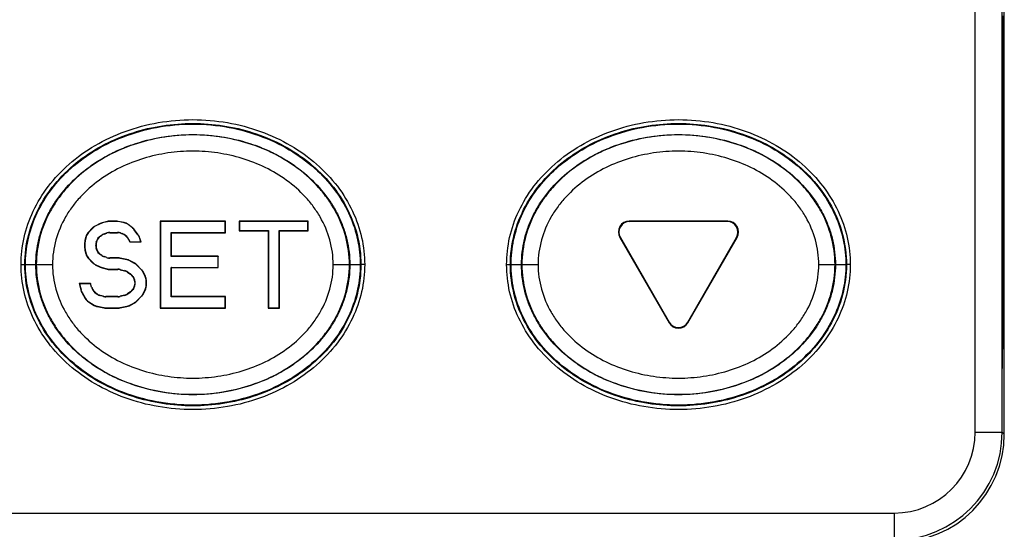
# Model space of a CAD drawing. Header units: inches. Extents: x 74 to 393, y -180 to 341.
# Tile 7 of 21: x 86 to 104, y 145 to 154. Entities that reach past the tile are written whole.
import ezdxf

# ---------------------------------------------------------------- set-up
doc = ezdxf.new("R2010")
doc.units = ezdxf.units.IN
doc.header["$LTSCALE"] = 0.595472
doc.header["$MEASUREMENT"] = 0
doc.layers.get('0').update_dxf_attribs({"linetype": 'CONTINUOUS'})
doc.layers.add('02___PRT_ALL_AXES', color=7, linetype='CONTINUOUS')

msp = doc.modelspace()

# ---------------------------------------------------------------- linework, layer by layer
at = {"color": 7, "linetype": 'Continuous'}
for p, q in [((103.471, 146.731), (103.471, 172.731)), ((103.971, 146.731), (103.971, 172.731)), ((104.01, 146.691), (104.01, 155.484)), ((103.971, 154.339), (103.987, 154.339)), ((103.993, 150.302), (103.993, 154.339)), ((103.987, 150.302), (103.971, 150.303)), ((103.986, 150.203), (103.971, 150.203)), ((103.986, 150.042), (103.986, 150.203)), ((103.986, 150.042), (103.971, 150.042)), ((103.984, 149.335), (103.971, 147.907)), ((103.984, 149.335), (103.971, 149.335)), ((103.471, 146.731), (103.971, 146.731)), ((103.971, 146.731), (104.01, 146.691)), ((75.971, 145.231), (101.971, 145.231)), ((101.971, 145.231), (101.971, 144.731))]:
    msp.add_line(p, q, dxfattribs=at)
for radius in [2, 1.5]:
    msp.add_arc((101.971, 146.731), radius, 270, 0, dxfattribs=at)
for centre, major_axis, ratio, start_param, end_param in [((103.987, 154.439), (0, 0.1), 0.008727, -4.712084, -3.141593), ((103.987, 150.202), (0, 0.1), 0.008727, 0, 1.570492), ((103.978, 150.043), (0, 1), 0.008728, -2.356214, -1.570923), ((102.01, 146.692), (1.414, -1.414), 0.999924, -0.78536, 0.78536)]:
    msp.add_ellipse(centre, major_axis=major_axis, ratio=ratio, start_param=start_param, end_param=end_param, dxfattribs=at)
for points in [[(85.786, 149.831), (85.786, 150.165), (85.936, 150.841), (86.614, 151.737), (87.68, 152.365), (88.97, 152.591), (90.261, 152.365), (91.327, 151.737), (92.005, 150.841), (92.155, 150.165), (92.155, 149.831)], [(94.786, 149.831), (94.786, 150.165), (94.936, 150.841), (95.614, 151.737), (96.68, 152.365), (97.97, 152.591), (99.261, 152.365), (100.327, 151.737), (101.005, 150.841), (101.155, 150.165), (101.155, 149.831)], [(92.155, 149.831), (92.155, 149.496), (92.005, 148.821), (91.327, 147.925), (90.261, 147.296), (88.97, 147.071), (87.68, 147.296), (86.614, 147.925), (85.936, 148.821), (85.786, 149.496), (85.786, 149.831)], [(101.155, 149.831), (101.155, 149.496), (101.005, 148.821), (100.327, 147.925), (99.261, 147.296), (97.97, 147.071), (96.68, 147.296), (95.614, 147.925), (94.936, 148.821), (94.786, 149.496), (94.786, 149.831)]]:
    msp.add_open_spline(points, degree=3, dxfattribs=at)
at = {"layer": '02___PRT_ALL_AXES', "color": 7, "linetype": 'Continuous'}
for p, q in [((87.251, 150.593), (87.16, 150.546)), ((87.253, 150.588), (87.163, 150.542)), ((87.251, 150.593), (87.253, 150.588)), ((87.381, 150.63), (87.288, 150.607)), ((87.288, 150.607), (87.29, 150.602)), ((87.382, 150.625), (87.29, 150.602)), ((87.381, 150.63), (87.382, 150.625)), ((87.426, 150.636), (87.426, 150.631)), ((87.553, 150.636), (87.426, 150.636)), ((87.552, 150.631), (87.426, 150.631)), ((87.553, 150.636), (87.552, 150.631)), ((87.589, 150.632), (87.588, 150.627)), ((87.697, 150.605), (87.588, 150.627)), ((87.699, 150.61), (87.589, 150.632)), ((87.699, 150.61), (87.697, 150.605)), ((87.772, 150.576), (87.77, 150.572)), ((87.85, 150.51), (87.77, 150.572)), ((87.854, 150.514), (87.772, 150.576)), ((88.365, 150.636), (88.365, 149.026)), ((88.365, 150.636), (88.371, 150.631)), ((89.576, 150.636), (88.365, 150.636)), ((88.371, 150.631), (88.371, 149.031)), ((89.571, 150.631), (88.371, 150.631)), ((89.576, 150.636), (89.571, 150.631)), ((89.571, 150.427), (89.571, 150.631)), ((89.576, 150.421), (89.576, 150.636)), ((89.832, 150.636), (89.832, 150.455)), ((89.832, 150.636), (89.837, 150.631)), ((91.109, 150.636), (89.832, 150.636)), ((89.837, 150.631), (89.837, 150.461)), ((91.104, 150.631), (89.837, 150.631)), ((91.109, 150.636), (91.104, 150.631)), ((91.104, 150.461), (91.104, 150.631)), ((91.109, 150.455), (91.109, 150.636)), ((97.058, 150.636), (97.067, 150.631)), ((98.883, 150.636), (97.058, 150.636)), ((98.874, 150.631), (97.067, 150.631)), ((98.883, 150.636), (98.874, 150.631)), ((87.113, 150.512), (87.034, 150.43)), ((87.034, 150.43), (87.038, 150.428)), ((87.117, 150.508), (87.038, 150.428)), ((87.113, 150.512), (87.117, 150.508)), ((87.16, 150.546), (87.163, 150.542)), ((87.255, 150.359), (87.284, 150.379)), ((87.259, 150.356), (87.286, 150.374)), ((87.284, 150.379), (87.286, 150.374)), ((87.327, 150.4), (87.376, 150.417)), ((87.327, 150.4), (87.329, 150.396)), ((87.329, 150.396), (87.377, 150.412)), ((87.376, 150.417), (87.377, 150.412)), ((87.434, 150.427), (87.435, 150.421)), ((87.434, 150.427), (87.574, 150.427)), ((87.435, 150.421), (87.573, 150.421)), ((87.574, 150.427), (87.573, 150.421)), ((87.632, 150.417), (87.631, 150.412)), ((87.631, 150.412), (87.66, 150.402)), ((87.632, 150.417), (87.663, 150.406)), ((87.663, 150.406), (87.66, 150.402)), ((87.854, 150.514), (87.85, 150.51)), ((87.89, 150.478), (87.886, 150.474)), ((87.953, 150.382), (87.886, 150.474)), ((87.958, 150.384), (87.89, 150.478)), ((87.958, 150.384), (87.953, 150.382)), ((88.571, 149.984), (88.571, 150.427)), ((88.576, 150.421), (88.571, 150.427)), ((88.571, 150.427), (89.571, 150.427)), ((88.576, 149.989), (88.576, 150.421)), ((88.576, 150.421), (89.576, 150.421)), ((89.576, 150.421), (89.571, 150.427)), ((89.832, 150.455), (89.837, 150.461)), ((89.832, 150.455), (90.365, 150.455)), ((89.837, 150.461), (90.371, 150.461)), ((90.365, 150.455), (90.371, 150.461)), ((90.365, 150.455), (90.365, 149.026)), ((90.371, 150.461), (90.371, 149.031)), ((90.571, 149.031), (90.571, 150.461)), ((90.576, 150.455), (90.571, 150.461)), ((90.571, 150.461), (91.104, 150.461)), ((90.576, 149.026), (90.576, 150.455)), ((90.576, 150.455), (91.109, 150.455)), ((91.109, 150.455), (91.104, 150.461)), ((86.965, 150.235), (86.965, 150.141)), ((86.965, 150.235), (86.971, 150.235)), ((86.987, 150.347), (86.97, 150.278)), ((86.97, 150.278), (86.976, 150.277)), ((86.971, 150.235), (86.971, 150.142)), ((86.992, 150.345), (86.976, 150.277)), ((86.987, 150.347), (86.992, 150.345)), ((87.171, 150.183), (87.171, 150.194)), ((87.171, 150.194), (87.176, 150.193)), ((87.176, 150.184), (87.176, 150.193)), ((87.179, 150.25), (87.185, 150.266)), ((87.179, 150.25), (87.185, 150.249)), ((87.185, 150.266), (87.189, 150.263)), ((87.185, 150.249), (87.189, 150.263)), ((87.255, 150.359), (87.259, 150.356)), ((87.734, 150.362), (87.731, 150.357)), ((87.731, 150.357), (87.746, 150.342)), ((87.734, 150.362), (87.75, 150.345)), ((87.75, 150.345), (87.746, 150.342)), ((87.783, 150.298), (87.779, 150.295)), ((87.779, 150.295), (87.801, 150.251)), ((87.783, 150.298), (87.804, 150.256)), ((87.801, 150.251), (87.804, 150.256)), ((87.801, 150.251), (88.011, 150.251)), ((87.804, 150.256), (88.004, 150.256)), ((87.984, 150.333), (87.979, 150.331)), ((88.004, 150.256), (87.979, 150.331)), ((88.011, 150.251), (87.984, 150.333)), ((88.011, 150.251), (88.004, 150.256)), ((96.885, 150.336), (97.797, 148.755)), ((96.885, 150.336), (96.894, 150.331)), ((96.894, 150.331), (97.797, 148.766)), ((98.144, 148.755), (99.056, 150.336)), ((98.144, 148.766), (99.047, 150.331)), ((99.056, 150.336), (99.047, 150.331)), ((86.965, 150.141), (86.971, 150.142)), ((86.97, 150.098), (86.976, 150.099)), ((86.97, 150.098), (86.987, 150.029)), ((86.976, 150.099), (86.992, 150.032)), ((86.987, 150.029), (86.992, 150.032)), ((87.171, 150.183), (87.176, 150.184)), ((87.179, 150.127), (87.185, 150.128)), ((87.185, 150.11), (87.179, 150.127)), ((87.189, 150.114), (87.185, 150.128)), ((87.185, 150.11), (87.189, 150.114)), ((87.255, 150.018), (87.259, 150.021)), ((87.284, 149.998), (87.255, 150.018)), ((87.286, 150.002), (87.259, 150.021)), ((87.284, 149.998), (87.286, 150.002)), ((85.786, 149.831), (85.856, 149.831)), ((85.868, 149.831), (86.369, 149.831)), ((87.034, 149.946), (87.038, 149.949)), ((87.034, 149.946), (87.113, 149.865)), ((87.038, 149.949), (87.117, 149.869)), ((87.113, 149.865), (87.117, 149.869)), ((87.16, 149.83), (87.163, 149.834)), ((87.16, 149.83), (87.251, 149.784)), ((87.163, 149.834), (87.253, 149.789)), ((87.327, 149.976), (87.329, 149.981)), ((87.376, 149.96), (87.327, 149.976)), ((87.377, 149.965), (87.329, 149.981)), ((87.376, 149.96), (87.377, 149.965)), ((87.434, 149.95), (87.435, 149.955)), ((87.586, 149.95), (87.434, 149.95)), ((87.586, 149.955), (87.435, 149.955)), ((87.586, 149.955), (87.586, 149.95)), ((87.622, 149.952), (87.622, 149.946)), ((87.748, 149.926), (87.622, 149.952)), ((87.747, 149.921), (87.622, 149.946)), ((87.748, 149.926), (87.747, 149.921)), ((87.794, 149.91), (87.792, 149.905)), ((87.878, 149.861), (87.792, 149.905)), ((87.881, 149.865), (87.794, 149.91)), ((87.881, 149.865), (87.878, 149.861)), ((87.928, 149.831), (87.924, 149.827)), ((88.017, 149.732), (87.924, 149.827)), ((88.021, 149.735), (87.928, 149.831)), ((88.576, 149.989), (88.571, 149.984)), ((89.437, 149.984), (88.571, 149.984)), ((89.442, 149.989), (88.576, 149.989)), ((89.442, 149.989), (89.437, 149.984)), ((89.437, 149.78), (89.437, 149.984)), ((89.442, 149.775), (89.442, 149.989)), ((91.572, 149.831), (92.073, 149.831)), ((92.155, 149.831), (92.085, 149.831)), ((94.786, 149.831), (94.856, 149.831)), ((94.868, 149.831), (95.369, 149.831)), ((100.572, 149.831), (101.073, 149.831)), ((101.155, 149.831), (101.085, 149.831)), ((87.251, 149.784), (87.253, 149.789)), ((87.288, 149.77), (87.29, 149.775)), ((87.288, 149.77), (87.381, 149.746)), ((87.29, 149.775), (87.382, 149.751)), ((87.381, 149.746), (87.382, 149.751)), ((87.426, 149.74), (87.426, 149.746)), ((87.426, 149.746), (87.581, 149.746)), ((87.426, 149.74), (87.581, 149.74)), ((87.581, 149.746), (87.581, 149.74)), ((87.626, 149.74), (87.625, 149.735)), ((87.625, 149.735), (87.704, 149.715)), ((87.626, 149.74), (87.707, 149.719)), ((87.707, 149.719), (87.704, 149.715)), ((87.763, 149.694), (87.761, 149.689)), ((87.761, 149.689), (87.804, 149.66)), ((87.763, 149.694), (87.807, 149.664)), ((87.807, 149.664), (87.804, 149.66)), ((88.021, 149.735), (88.017, 149.732)), ((88.054, 149.689), (88.05, 149.686)), ((88.086, 149.613), (88.05, 149.686)), ((88.091, 149.614), (88.054, 149.689)), ((88.571, 149.235), (88.571, 149.78)), ((88.576, 149.775), (88.571, 149.78)), ((88.571, 149.78), (89.437, 149.78)), ((88.576, 149.24), (88.576, 149.775)), ((88.576, 149.775), (89.442, 149.775)), ((89.442, 149.775), (89.437, 149.78)), ((86.864, 149.479), (86.893, 149.361)), ((86.864, 149.479), (86.871, 149.473)), ((87.074, 149.479), (86.864, 149.479)), ((86.871, 149.473), (86.898, 149.363)), ((87.071, 149.473), (86.871, 149.473)), ((87.074, 149.479), (87.071, 149.473)), ((87.091, 149.411), (87.071, 149.473)), ((87.095, 149.414), (87.074, 149.479)), ((87.857, 149.613), (87.853, 149.61)), ((87.853, 149.61), (87.869, 149.585)), ((87.857, 149.613), (87.875, 149.586)), ((87.875, 149.586), (87.869, 149.585)), ((87.899, 149.49), (87.904, 149.49)), ((88.091, 149.614), (88.086, 149.613)), ((88.109, 149.535), (88.104, 149.534)), ((88.104, 149.447), (88.104, 149.534)), ((88.109, 149.446), (88.109, 149.535)), ((86.893, 149.361), (86.898, 149.363)), ((86.912, 149.312), (86.917, 149.314)), ((86.912, 149.312), (86.977, 149.202)), ((86.917, 149.314), (86.981, 149.206)), ((87.091, 149.411), (87.095, 149.414)), ((87.133, 149.341), (87.138, 149.344)), ((87.169, 149.305), (87.133, 149.341)), ((87.171, 149.31), (87.138, 149.344)), ((87.169, 149.305), (87.171, 149.31)), ((87.804, 149.321), (87.761, 149.292)), ((87.763, 149.287), (87.761, 149.292)), ((87.807, 149.317), (87.763, 149.287)), ((87.807, 149.317), (87.804, 149.321)), ((87.869, 149.396), (87.853, 149.371)), ((87.857, 149.367), (87.853, 149.371)), ((87.875, 149.394), (87.857, 149.367)), ((87.875, 149.394), (87.869, 149.396)), ((88.05, 149.295), (88.086, 149.368)), ((88.054, 149.292), (88.05, 149.295)), ((88.054, 149.292), (88.091, 149.367)), ((88.091, 149.367), (88.086, 149.368)), ((88.109, 149.446), (88.104, 149.447)), ((86.977, 149.202), (86.981, 149.206)), ((87.038, 149.14), (87.042, 149.143)), ((87.038, 149.14), (87.142, 149.076)), ((87.042, 149.143), (87.144, 149.081)), ((87.253, 149.257), (87.255, 149.261)), ((87.315, 149.241), (87.253, 149.257)), ((87.316, 149.246), (87.255, 149.261)), ((87.315, 149.241), (87.316, 149.246)), ((87.36, 149.235), (87.36, 149.24)), ((87.581, 149.24), (87.36, 149.24)), ((87.581, 149.235), (87.36, 149.235)), ((87.581, 149.235), (87.581, 149.24)), ((87.704, 149.266), (87.625, 149.246)), ((87.626, 149.241), (87.625, 149.246)), ((87.707, 149.261), (87.626, 149.241)), ((87.707, 149.261), (87.704, 149.266)), ((87.792, 149.076), (87.878, 149.12)), ((87.794, 149.071), (87.881, 149.115)), ((87.881, 149.115), (87.878, 149.12)), ((87.924, 149.154), (88.017, 149.248)), ((87.928, 149.15), (87.924, 149.154)), ((87.928, 149.15), (88.021, 149.245)), ((88.021, 149.245), (88.017, 149.248)), ((88.576, 149.24), (88.571, 149.235)), ((89.571, 149.235), (88.571, 149.235)), ((89.576, 149.24), (88.576, 149.24)), ((89.576, 149.24), (89.571, 149.235)), ((89.571, 149.031), (89.571, 149.235)), ((89.576, 149.026), (89.576, 149.24)), ((87.142, 149.076), (87.144, 149.081)), ((87.2, 149.054), (87.202, 149.059)), ((87.2, 149.054), (87.319, 149.029)), ((87.202, 149.059), (87.319, 149.034)), ((87.319, 149.029), (87.319, 149.034)), ((87.355, 149.026), (87.355, 149.031)), ((87.355, 149.031), (87.586, 149.031)), ((87.355, 149.026), (87.586, 149.026)), ((87.586, 149.026), (87.586, 149.031)), ((87.622, 149.034), (87.747, 149.06)), ((87.622, 149.029), (87.748, 149.055)), ((87.622, 149.029), (87.622, 149.034)), ((87.748, 149.055), (87.747, 149.06)), ((87.794, 149.071), (87.792, 149.076)), ((88.365, 149.026), (88.371, 149.031)), ((88.365, 149.026), (89.576, 149.026)), ((88.371, 149.031), (89.571, 149.031)), ((89.576, 149.026), (89.571, 149.031)), ((90.365, 149.026), (90.371, 149.031)), ((90.365, 149.026), (90.576, 149.026)), ((90.371, 149.031), (90.571, 149.031)), ((90.576, 149.026), (90.571, 149.031)), ((97.797, 148.755), (97.797, 148.766)), ((98.144, 148.755), (98.144, 148.766))]:
    msp.add_line(p, q, dxfattribs=at)
for centre, start, end in [((87.719, 149.486), 1.2808, 33.1382), ((87.719, 149.494), 326.8618, 358.7192)]:
    msp.add_arc(centre, 0.18, start, end, dxfattribs=at)
for centre, major_axis, ratio, start_param, end_param in [((87.333, 150.432), (0.064, -0.168), 0.999846, 3.030538, 3.252647), ((87.334, 150.427), (-0.064, 0.168), 0.999846, -0.111055, 0.111055), ((87.426, 150.456), (0.022, -0.179), 0.999845, 3.016623, 3.266563), ((87.426, 150.451), (-0.022, 0.179), 0.999845, -0.12497, 0.12497), ((87.552, 150.451), (0.018, 0.179), 0.999846, -0.100726, 0.100726), ((87.553, 150.456), (-0.018, -0.179), 0.999846, 3.040866, 3.242319), ((87.661, 150.429), (-0.075, -0.164), 0.99984, 2.915552, 3.367634), ((87.663, 150.434), (0.075, 0.164), 0.99984, -0.226041, 0.226041), ((97.058, 150.436), (0.173, -0.1), 0.999391, 2.094659, 4.188526), ((97.067, 150.431), (0.173, -0.1), 0.999391, 2.094659, 4.188526), ((98.874, 150.431), (-0.173, -0.1), 0.999391, 2.094659, 4.188526), ((98.883, 150.436), (0.173, 0.1), 0.999391, -1.046934, 1.046934), ((87.162, 150.304), (0.157, -0.087), 0.999836, 2.874234, 3.408952), ((87.167, 150.302), (0.157, -0.087), 0.999836, 2.874234, 3.408952), ((87.242, 150.386), (0.107, -0.145), 0.999844, 2.979717, 3.303469), ((87.245, 150.382), (-0.107, 0.145), 0.999844, -0.161876, 0.161876), ((87.385, 150.23), (0.08, -0.161), 0.999845, 3.006794, 3.276391), ((87.387, 150.225), (-0.08, 0.161), 0.999845, -0.134799, 0.134799), ((87.434, 150.247), (0.029, -0.178), 0.999844, 2.977558, 3.305627), ((87.435, 150.241), (-0.029, 0.178), 0.999844, -0.164035, 0.164035), ((87.573, 150.241), (0.029, 0.178), 0.999844, -0.164035, 0.164035), ((87.574, 150.247), (-0.029, -0.178), 0.999844, 2.977558, 3.305627), ((87.602, 150.231), (-0.096, -0.152), 0.999839, 2.907727, 3.375458), ((87.605, 150.236), (0.096, 0.152), 0.999839, -0.233866, 0.233866), ((87.741, 150.367), (0.129, 0.126), 0.999845, -0.141845, 0.141845), ((87.744, 150.371), (-0.129, -0.126), 0.999845, 2.999747, 3.283438), ((87.808, 150.275), (0.16, 0.082), 0.999844, -0.158945, 0.158945), ((87.813, 150.278), (-0.16, -0.082), 0.999844, 2.982648, 3.300538), ((87.145, 150.235), (0.179, -0.022), 0.999845, 3.021576, 3.26161), ((87.151, 150.235), (0.179, -0.022), 0.999845, 3.021576, 3.26161), ((87.351, 150.194), (0.178, -0.028), 0.999844, 2.983873, 3.299312), ((87.356, 150.193), (0.178, -0.028), 0.999844, 2.983873, 3.299312), ((87.356, 150.21), (0.144, -0.108), 0.99983, 2.812869, 3.470316), ((87.36, 150.207), (0.144, -0.108), 0.99983, 2.812869, 3.470316), ((87.617, 150.216), (0.147, 0.104), 0.999844, -0.159772, 0.159772), ((87.622, 150.219), (-0.147, -0.104), 0.999844, 2.981821, 3.301365), ((87.145, 150.141), (0.179, 0.022), 0.999845, 3.021576, 3.26161), ((87.151, 150.142), (0.179, 0.022), 0.999845, 3.021576, 3.26161), ((87.162, 150.072), (0.157, 0.087), 0.999836, 2.874234, 3.408952), ((87.167, 150.075), (0.157, 0.087), 0.999836, 2.874234, 3.408952), ((87.351, 150.183), (0.178, 0.028), 0.999844, 2.983873, 3.299312), ((87.356, 150.184), (0.178, 0.028), 0.999844, 2.983873, 3.299312), ((87.356, 150.166), (0.144, 0.108), 0.99983, 2.812869, 3.470316), ((87.36, 150.17), (0.144, 0.108), 0.99983, 2.812869, 3.470316), ((87.387, 150.151), (0.08, 0.161), 0.999845, -3.276391, -3.006794), ((87.242, 149.991), (0.107, 0.145), 0.999844, 2.979717, 3.303469), ((87.245, 149.995), (0.107, 0.145), 0.999844, -3.303469, -2.979717), ((87.385, 150.147), (0.08, 0.161), 0.999845, 3.006794, 3.276391), ((87.434, 150.13), (0.029, 0.178), 0.999844, 2.977558, 3.305627), ((87.435, 150.135), (0.029, 0.178), 0.999844, -3.305627, -2.977558), ((87.586, 149.775), (-0.018, -0.179), 0.999846, 3.040866, 3.242319), ((87.586, 149.77), (0.018, 0.179), 0.999846, -0.100727, 0.100727), ((87.71, 149.744), (0.059, 0.17), 0.999845, -0.135298, 0.135298), ((87.712, 149.749), (-0.059, -0.17), 0.999845, 3.006294, 3.276891), ((87.796, 149.701), (0.107, 0.145), 0.999844, -0.161876, 0.161876), ((87.799, 149.705), (-0.107, -0.145), 0.999844, 2.979717, 3.303469), ((87.333, 149.944), (0.064, 0.168), 0.999846, 3.030538, 3.252647), ((87.334, 149.949), (0.064, 0.168), 0.999846, -3.252647, -3.030538), ((87.426, 149.92), (0.022, 0.179), 0.999845, 3.016623, 3.266563), ((87.426, 149.926), (0.022, 0.179), 0.999845, -3.266563, -3.016623), ((87.581, 149.566), (-0.022, -0.179), 0.999845, 3.016623, 3.266563), ((87.581, 149.56), (0.022, 0.179), 0.999845, -0.12497, 0.12497), ((87.66, 149.54), (0.074, 0.164), 0.999843, -0.173863, 0.173863), ((87.662, 149.545), (-0.074, -0.164), 0.999843, 2.96773, 3.315456), ((87.702, 149.511), (-0.129, -0.126), 0.999842, 2.944267, 3.338919), ((87.706, 149.515), (0.129, 0.126), 0.999842, -0.197326, 0.197326), ((87.888, 149.606), (0.147, 0.104), 0.999844, -0.159772, 0.159772), ((87.893, 149.61), (-0.147, -0.104), 0.999844, 2.981821, 3.301365), ((87.724, 149.488), (0.173, 0.051), 0.999834, -0.275349, 0.289117), ((87.724, 149.493), (0.173, -0.051), 0.999834, -0.289117, 0.275349), ((87.924, 149.534), (-0.175, -0.041), 0.99984, 2.913988, 3.369197), ((87.929, 149.535), (0.175, 0.041), 0.99984, -0.227604, 0.227604), ((87.068, 149.404), (0.167, 0.068), 0.999844, 2.996062, 3.287124), ((87.072, 149.406), (0.167, 0.068), 0.999844, 2.996062, 3.287124), ((87.262, 149.467), (0.154, 0.093), 0.999839, 2.911936, 3.371249), ((87.267, 149.47), (0.154, 0.093), 0.999839, 2.911936, 3.371249), ((87.297, 149.431), (0.09, 0.156), 0.999836, -3.414523, -2.868663), ((87.3, 149.436), (0.09, 0.156), 0.999836, 2.868663, 3.414523), ((87.66, 149.441), (-0.074, 0.164), 0.999843, -3.315456, -2.967729), ((87.662, 149.436), (-0.074, 0.164), 0.999843, 2.967729, 3.315456), ((87.702, 149.469), (-0.129, 0.126), 0.999842, 2.944267, 3.338919), ((87.706, 149.466), (0.129, -0.126), 0.999842, -0.197326, 0.197326), ((87.888, 149.374), (0.147, -0.104), 0.999844, -0.159772, 0.159772), ((87.893, 149.371), (-0.147, 0.104), 0.999844, 2.981821, 3.301365), ((87.924, 149.447), (-0.175, 0.041), 0.99984, 2.913988, 3.369197), ((87.929, 149.446), (0.175, -0.041), 0.99984, -0.227604, 0.227604), ((87.132, 149.293), (0.128, 0.126), 0.999838, 2.896698, 3.386487), ((87.136, 149.297), (0.128, 0.126), 0.999838, 2.896698, 3.386487), ((87.36, 149.415), (0.022, 0.179), 0.999845, 3.016622, 3.266563), ((87.36, 149.42), (0.022, 0.179), 0.999845, -3.266563, -3.016622), ((87.581, 149.42), (-0.022, 0.179), 0.999845, -3.266563, -3.016623), ((87.581, 149.415), (-0.022, 0.179), 0.999845, 3.016623, 3.266563), ((87.796, 149.28), (-0.107, 0.145), 0.999844, -3.303469, -2.979717), ((87.799, 149.276), (-0.107, 0.145), 0.999844, 2.979717, 3.303469), ((87.236, 149.23), (0.066, 0.167), 0.999843, 2.967485, 3.315701), ((87.238, 149.235), (0.066, 0.167), 0.999843, -3.315701, -2.967485), ((87.355, 149.211), (0.018, 0.179), 0.999846, -3.242319, -3.040866), ((87.355, 149.206), (0.018, 0.179), 0.999846, 3.040866, 3.242319), ((87.586, 149.211), (-0.018, 0.179), 0.999846, -3.242319, -3.040866), ((87.586, 149.206), (-0.018, 0.179), 0.999846, 3.040866, 3.242319), ((87.71, 149.236), (-0.059, 0.17), 0.999845, -3.276891, -3.006294), ((87.712, 149.231), (-0.059, 0.17), 0.999845, 3.006294, 3.276891), ((97.97, 148.866), (0, 0.2), 0.999391, 2.094659, 4.188526), ((97.97, 148.855), (0, 0.2), 0.999391, -4.188526, -2.094659)]:
    msp.add_ellipse(centre, major_axis=major_axis, ratio=ratio, start_param=start_param, end_param=end_param, dxfattribs=at)
for points, knots in [([(85.856, 149.831), (85.856, 150.018), (85.905, 150.395), (86.115, 150.922), (86.441, 151.386), (86.855, 151.773), (87.334, 152.074), (87.857, 152.289), (88.407, 152.417), (88.971, 152.46), (89.534, 152.417), (90.084, 152.289), (90.607, 152.074), (91.086, 151.772), (91.5, 151.386), (91.826, 150.922), (92.036, 150.395), (92.085, 150.018), (92.085, 149.831)], [0, 0, 0, 0, 0.062469, 0.124943, 0.187428, 0.249928, 0.312447, 0.374967, 0.437485, 0.500003, 0.562521, 0.625038, 0.687557, 0.750075, 0.812575, 0.875059, 0.937532, 1, 1, 1, 1]), ([(85.868, 149.831), (85.868, 149.984), (85.901, 150.295), (86.05, 150.751), (86.302, 151.188), (86.659, 151.591), (87.12, 151.942), (87.675, 152.217), (88.303, 152.393), (88.97, 152.454), (89.638, 152.393), (90.266, 152.217), (90.821, 151.942), (91.282, 151.591), (91.639, 151.188), (91.891, 150.751), (92.04, 150.295), (92.073, 149.984), (92.073, 149.831)], [0, 0, 0, 0, 0.051196, 0.103863, 0.15935, 0.218837, 0.283018, 0.35197, 0.424858, 0.5, 0.575142, 0.64803, 0.716982, 0.781163, 0.84065, 0.896137, 0.948804, 1, 1, 1, 1]), ([(94.856, 149.831), (94.856, 150.018), (94.905, 150.395), (95.115, 150.922), (95.441, 151.386), (95.855, 151.773), (96.334, 152.074), (96.857, 152.289), (97.407, 152.417), (97.971, 152.46), (98.534, 152.417), (99.084, 152.289), (99.607, 152.074), (100.086, 151.772), (100.5, 151.386), (100.826, 150.922), (101.036, 150.395), (101.085, 150.018), (101.085, 149.831)], [0, 0, 0, 0, 0.062469, 0.124943, 0.187428, 0.249928, 0.312447, 0.374967, 0.437485, 0.500003, 0.562521, 0.625038, 0.687557, 0.750075, 0.812575, 0.875059, 0.937532, 1, 1, 1, 1]), ([(94.868, 149.831), (94.868, 149.984), (94.901, 150.295), (95.05, 150.751), (95.302, 151.188), (95.659, 151.591), (96.12, 151.942), (96.675, 152.217), (97.303, 152.393), (97.97, 152.454), (98.638, 152.393), (99.266, 152.217), (99.821, 151.942), (100.282, 151.591), (100.639, 151.188), (100.891, 150.751), (101.04, 150.295), (101.073, 149.984), (101.073, 149.831)], [0, 0, 0, 0, 0.051196, 0.103863, 0.15935, 0.218837, 0.283018, 0.35197, 0.424858, 0.5, 0.575142, 0.64803, 0.716982, 0.781163, 0.84065, 0.896137, 0.948804, 1, 1, 1, 1]), ([(86.062, 149.831), (86.062, 149.986), (86.09, 150.222), (86.18, 150.523), (86.275, 150.745), (86.395, 150.958), (86.591, 151.23), (86.833, 151.476), (87.112, 151.687), (87.341, 151.83), (87.587, 151.954), (87.935, 152.091), (88.397, 152.208), (88.97, 152.256), (89.544, 152.208), (90.006, 152.091), (90.354, 151.954), (90.6, 151.83), (90.829, 151.687), (91.108, 151.476), (91.35, 151.23), (91.546, 150.958), (91.666, 150.745), (91.761, 150.523), (91.851, 150.222), (91.879, 149.986), (91.879, 149.831)], [0, 0, 0, 0, 0.055793, 0.084085, 0.11276, 0.141924, 0.171681, 0.233067, 0.264755, 0.297044, 0.329904, 0.36329, 0.431213, 0.5, 0.568787, 0.63671, 0.670096, 0.702956, 0.735245, 0.766933, 0.828319, 0.858076, 0.88724, 0.915915, 0.944207, 1, 1, 1, 1]), ([(91.872, 149.831), (91.872, 150.004), (91.825, 150.353), (91.66, 150.758), (91.474, 151.052), (91.256, 151.324), (90.933, 151.618), (90.488, 151.894), (90.002, 152.089), (89.492, 152.206), (88.97, 152.246), (88.449, 152.206), (87.939, 152.089), (87.453, 151.894), (87.008, 151.618), (86.685, 151.324), (86.467, 151.052), (86.281, 150.758), (86.116, 150.353), (86.069, 150.004), (86.069, 149.831)], [0, 0, 0, 0, 0.062435, 0.124877, 0.156158, 0.187438, 0.249928, 0.312433, 0.374948, 0.437473, 0.499999, 0.562525, 0.62505, 0.687566, 0.750072, 0.812562, 0.843843, 0.875123, 0.937566, 1, 1, 1, 1]), ([(95.062, 149.831), (95.062, 149.986), (95.09, 150.222), (95.18, 150.523), (95.275, 150.745), (95.395, 150.958), (95.591, 151.23), (95.833, 151.476), (96.112, 151.687), (96.341, 151.83), (96.587, 151.954), (96.935, 152.091), (97.397, 152.208), (97.97, 152.256), (98.544, 152.208), (99.006, 152.091), (99.354, 151.954), (99.6, 151.83), (99.829, 151.687), (100.108, 151.476), (100.35, 151.23), (100.546, 150.958), (100.666, 150.745), (100.761, 150.523), (100.851, 150.222), (100.879, 149.986), (100.879, 149.831)], [0, 0, 0, 0, 0.055793, 0.084085, 0.11276, 0.141924, 0.171681, 0.233067, 0.264755, 0.297044, 0.329904, 0.36329, 0.431213, 0.5, 0.568787, 0.63671, 0.670096, 0.702956, 0.735245, 0.766933, 0.828319, 0.858076, 0.88724, 0.915915, 0.944207, 1, 1, 1, 1]), ([(100.872, 149.831), (100.872, 150.004), (100.825, 150.353), (100.66, 150.758), (100.474, 151.052), (100.256, 151.324), (99.933, 151.618), (99.488, 151.894), (99.002, 152.089), (98.492, 152.206), (97.97, 152.246), (97.449, 152.206), (96.939, 152.089), (96.453, 151.894), (96.008, 151.618), (95.685, 151.324), (95.467, 151.052), (95.281, 150.758), (95.116, 150.353), (95.069, 150.004), (95.069, 149.831)], [0, 0, 0, 0, 0.062435, 0.124877, 0.156158, 0.187438, 0.249928, 0.312433, 0.374948, 0.437473, 0.499999, 0.562525, 0.62505, 0.687566, 0.750072, 0.812562, 0.843843, 0.875123, 0.937566, 1, 1, 1, 1]), ([(91.572, 149.831), (91.572, 149.908), (91.561, 150.062), (91.498, 150.365), (91.376, 150.652), (91.206, 150.909), (91.008, 151.146), (90.717, 151.402), (90.319, 151.641), (89.886, 151.809), (89.433, 151.909), (88.97, 151.944), (88.508, 151.909), (88.055, 151.809), (87.622, 151.641), (87.224, 151.402), (86.933, 151.146), (86.735, 150.909), (86.565, 150.652), (86.443, 150.365), (86.38, 150.062), (86.369, 149.908), (86.369, 149.831)], [0, 0, 0, 0, 0.031276, 0.062546, 0.124963, 0.156235, 0.187507, 0.249982, 0.312472, 0.374975, 0.437486, 0.499999, 0.562512, 0.625024, 0.687527, 0.750018, 0.812493, 0.843766, 0.875037, 0.937454, 0.968724, 1, 1, 1, 1]), ([(100.572, 149.831), (100.572, 149.908), (100.561, 150.062), (100.498, 150.365), (100.376, 150.652), (100.206, 150.909), (100.008, 151.146), (99.717, 151.402), (99.319, 151.641), (98.886, 151.809), (98.433, 151.909), (97.97, 151.944), (97.508, 151.909), (97.055, 151.809), (96.622, 151.641), (96.224, 151.402), (95.933, 151.146), (95.735, 150.909), (95.565, 150.652), (95.443, 150.365), (95.38, 150.062), (95.369, 149.908), (95.369, 149.831)], [0, 0, 0, 0, 0.031276, 0.062546, 0.124963, 0.156235, 0.187507, 0.249982, 0.312472, 0.374975, 0.437486, 0.499999, 0.562512, 0.625024, 0.687527, 0.750018, 0.812493, 0.843766, 0.875037, 0.937454, 0.968724, 1, 1, 1, 1]), ([(92.085, 149.831), (92.085, 149.643), (92.036, 149.267), (91.826, 148.74), (91.5, 148.275), (91.086, 147.889), (90.607, 147.588), (90.084, 147.373), (89.534, 147.245), (88.97, 147.202), (88.407, 147.245), (87.857, 147.373), (87.334, 147.588), (86.855, 147.889), (86.441, 148.275), (86.115, 148.74), (85.905, 149.267), (85.856, 149.643), (85.856, 149.831)], [0, 0, 0, 0, 0.062469, 0.124943, 0.187428, 0.249928, 0.312447, 0.374967, 0.437485, 0.500003, 0.562521, 0.625038, 0.687557, 0.750075, 0.812575, 0.875059, 0.937532, 1, 1, 1, 1]), ([(92.073, 149.831), (92.073, 149.678), (92.04, 149.367), (91.891, 148.911), (91.639, 148.474), (91.282, 148.07), (90.821, 147.72), (90.266, 147.445), (89.638, 147.269), (88.97, 147.208), (88.303, 147.269), (87.675, 147.445), (87.12, 147.72), (86.659, 148.07), (86.302, 148.474), (86.05, 148.911), (85.901, 149.367), (85.868, 149.678), (85.868, 149.831)], [0, 0, 0, 0, 0.051196, 0.103863, 0.15935, 0.218837, 0.283018, 0.35197, 0.424858, 0.5, 0.575142, 0.64803, 0.716982, 0.781163, 0.84065, 0.896137, 0.948804, 1, 1, 1, 1]), ([(91.879, 149.831), (91.879, 149.675), (91.851, 149.44), (91.761, 149.138), (91.666, 148.917), (91.546, 148.704), (91.35, 148.431), (91.108, 148.186), (90.829, 147.974), (90.6, 147.831), (90.354, 147.708), (90.006, 147.571), (89.544, 147.454), (88.97, 147.406), (88.397, 147.454), (87.935, 147.571), (87.587, 147.708), (87.341, 147.831), (87.112, 147.974), (86.833, 148.186), (86.591, 148.431), (86.395, 148.704), (86.275, 148.917), (86.18, 149.138), (86.09, 149.44), (86.062, 149.675), (86.062, 149.831)], [0, 0, 0, 0, 0.055793, 0.084085, 0.11276, 0.141924, 0.171681, 0.233067, 0.264755, 0.297044, 0.329904, 0.36329, 0.431213, 0.5, 0.568787, 0.63671, 0.670096, 0.702956, 0.735245, 0.766933, 0.828319, 0.858076, 0.88724, 0.915915, 0.944207, 1, 1, 1, 1]), ([(86.069, 149.831), (86.069, 149.657), (86.116, 149.309), (86.281, 148.903), (86.467, 148.609), (86.685, 148.338), (87.008, 148.043), (87.453, 147.767), (87.939, 147.573), (88.449, 147.456), (88.97, 147.416), (89.492, 147.456), (90.002, 147.573), (90.488, 147.767), (90.933, 148.043), (91.256, 148.338), (91.474, 148.609), (91.66, 148.903), (91.825, 149.309), (91.872, 149.657), (91.872, 149.831)], [0, 0, 0, 0, 0.062435, 0.124877, 0.156158, 0.187438, 0.249928, 0.312433, 0.374948, 0.437473, 0.499999, 0.562525, 0.62505, 0.687566, 0.750072, 0.812562, 0.843843, 0.875123, 0.937566, 1, 1, 1, 1]), ([(86.369, 149.831), (86.369, 149.754), (86.38, 149.599), (86.443, 149.297), (86.565, 149.01), (86.735, 148.752), (86.933, 148.515), (87.224, 148.259), (87.622, 148.021), (88.055, 147.853), (88.508, 147.752), (88.97, 147.718), (89.433, 147.752), (89.886, 147.853), (90.319, 148.021), (90.717, 148.259), (91.008, 148.515), (91.206, 148.752), (91.376, 149.01), (91.498, 149.297), (91.561, 149.599), (91.572, 149.754), (91.572, 149.831)], [0, 0, 0, 0, 0.031276, 0.062546, 0.124963, 0.156235, 0.187507, 0.249982, 0.312472, 0.374975, 0.437486, 0.499999, 0.562512, 0.625024, 0.687527, 0.750018, 0.812493, 0.843766, 0.875037, 0.937454, 0.968724, 1, 1, 1, 1]), ([(101.085, 149.831), (101.085, 149.643), (101.036, 149.267), (100.826, 148.74), (100.5, 148.275), (100.086, 147.889), (99.607, 147.588), (99.084, 147.373), (98.534, 147.245), (97.97, 147.202), (97.407, 147.245), (96.857, 147.373), (96.334, 147.588), (95.855, 147.889), (95.441, 148.275), (95.115, 148.74), (94.905, 149.267), (94.856, 149.643), (94.856, 149.831)], [0, 0, 0, 0, 0.062469, 0.124943, 0.187428, 0.249928, 0.312447, 0.374967, 0.437485, 0.500003, 0.562521, 0.625038, 0.687557, 0.750075, 0.812575, 0.875059, 0.937532, 1, 1, 1, 1]), ([(101.073, 149.831), (101.073, 149.678), (101.04, 149.367), (100.891, 148.911), (100.639, 148.474), (100.282, 148.07), (99.821, 147.72), (99.266, 147.445), (98.638, 147.269), (97.97, 147.208), (97.303, 147.269), (96.675, 147.445), (96.12, 147.72), (95.659, 148.07), (95.302, 148.474), (95.05, 148.911), (94.901, 149.367), (94.868, 149.678), (94.868, 149.831)], [0, 0, 0, 0, 0.051196, 0.103863, 0.15935, 0.218837, 0.283018, 0.35197, 0.424858, 0.5, 0.575142, 0.64803, 0.716982, 0.781163, 0.84065, 0.896137, 0.948804, 1, 1, 1, 1]), ([(100.879, 149.831), (100.879, 149.675), (100.851, 149.44), (100.761, 149.138), (100.666, 148.917), (100.546, 148.704), (100.35, 148.431), (100.108, 148.186), (99.829, 147.974), (99.6, 147.831), (99.354, 147.708), (99.006, 147.571), (98.544, 147.454), (97.97, 147.406), (97.397, 147.454), (96.935, 147.571), (96.587, 147.708), (96.341, 147.831), (96.112, 147.974), (95.833, 148.186), (95.591, 148.431), (95.395, 148.704), (95.275, 148.917), (95.18, 149.138), (95.09, 149.44), (95.062, 149.675), (95.062, 149.831)], [0, 0, 0, 0, 0.055793, 0.084085, 0.11276, 0.141924, 0.171681, 0.233067, 0.264755, 0.297044, 0.329904, 0.36329, 0.431213, 0.5, 0.568787, 0.63671, 0.670096, 0.702956, 0.735245, 0.766933, 0.828319, 0.858076, 0.88724, 0.915915, 0.944207, 1, 1, 1, 1]), ([(95.069, 149.831), (95.069, 149.657), (95.116, 149.309), (95.281, 148.903), (95.467, 148.609), (95.685, 148.338), (96.008, 148.043), (96.453, 147.767), (96.939, 147.573), (97.449, 147.456), (97.97, 147.416), (98.492, 147.456), (99.002, 147.573), (99.488, 147.767), (99.933, 148.043), (100.256, 148.338), (100.474, 148.609), (100.66, 148.903), (100.825, 149.309), (100.872, 149.657), (100.872, 149.831)], [0, 0, 0, 0, 0.062435, 0.124877, 0.156158, 0.187438, 0.249928, 0.312433, 0.374948, 0.437473, 0.499999, 0.562525, 0.62505, 0.687566, 0.750072, 0.812562, 0.843843, 0.875123, 0.937566, 1, 1, 1, 1]), ([(95.369, 149.831), (95.369, 149.754), (95.38, 149.599), (95.443, 149.297), (95.565, 149.01), (95.735, 148.752), (95.933, 148.515), (96.224, 148.259), (96.622, 148.021), (97.055, 147.853), (97.508, 147.752), (97.97, 147.718), (98.433, 147.752), (98.886, 147.853), (99.319, 148.021), (99.717, 148.259), (100.008, 148.515), (100.206, 148.752), (100.376, 149.01), (100.498, 149.297), (100.561, 149.599), (100.572, 149.754), (100.572, 149.831)], [0, 0, 0, 0, 0.031276, 0.062546, 0.124963, 0.156235, 0.187507, 0.249982, 0.312472, 0.374975, 0.437486, 0.499999, 0.562512, 0.625024, 0.687527, 0.750018, 0.812493, 0.843766, 0.875037, 0.937454, 0.968724, 1, 1, 1, 1])]:
    msp.add_open_spline(points, degree=3, knots=knots, dxfattribs=at)

doc.saveas('drawing.dxf')
